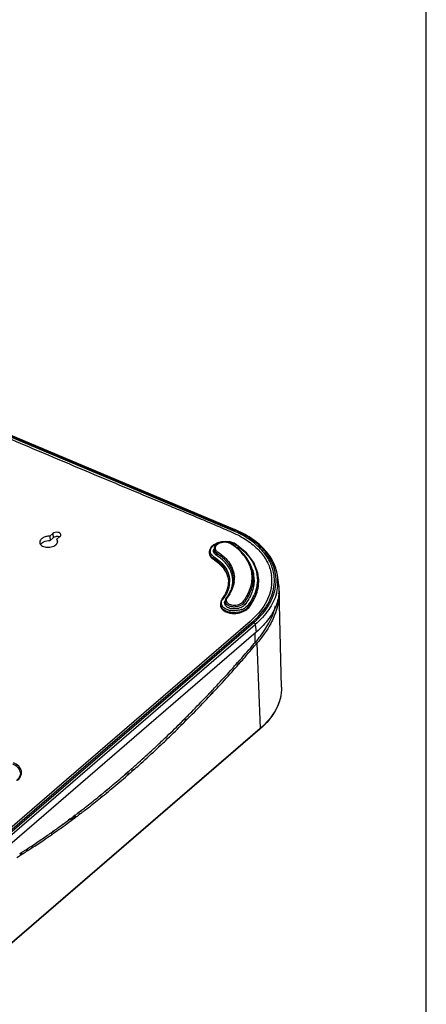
# Model space of a CAD drawing. Header units: inches. Extents: x 0 to 17, y 0 to 11.
# Tile 95 of 104: x 15.6 to 17, y 2 to 5.5. Entities that reach past the tile are written whole.
import ezdxf

# ---------------------------------------------------------------- set-up
doc = ezdxf.new("R2010")
doc.units = ezdxf.units.IN
doc.header["$LTSCALE"] = 0.935
doc.header["$MEASUREMENT"] = 0
doc.layers.get('0').update_dxf_attribs({"linetype": 'CONTINUOUS'})
for name, color, linetype in [('1', 7, 'CONTINUOUS'), ('2', 7, 'CONTINUOUS'), ('3', 7, 'CONTINUOUS')]:
    doc.layers.add(name, color=color, linetype=linetype)

msp = doc.modelspace()

# ---------------------------------------------------------------- linework, layer by layer
at = {"color": 7, "linetype": 'Continuous'}
msp.add_line((17, 0), (17, 11), dxfattribs=at)
at = {"layer": '1', "color": 7, "linetype": 'Continuous'}
for p, q in [((16.25382, 3.63712), (16.25466, 3.62471)), ((16.33404, 3.64101), (16.32673, 3.64681)), ((16.26274, 3.62401), (16.26338, 3.61525)), ((16.31853, 3.54543), (16.31605, 3.5525)), ((16.32075, 3.53498), (16.32071, 3.53517)), ((16.32105, 3.53502), (16.32101, 3.53521)), ((16.39101, 3.54861), (16.39241, 3.53625)), ((16.37877, 3.49367), (16.38203, 3.50296)), ((16.36872, 3.47334), (16.36894, 3.47376)), ((16.36889, 3.47331), (16.36913, 3.47372)), ((16.37021, 3.47563), (16.37451, 3.48389)), ((16.37566, 3.48636), (16.37877, 3.49367)), ((16.29273, 3.4546), (16.29357, 3.44218)), ((16.35902, 3.44932), (16.35997, 3.44057))]:
    msp.add_line(p, q, dxfattribs=at)
for centre, radius, start, end in [((16.26822, 3.62563), 0.01359, 183.90551, 192.3813), ((16.23179, 3.51888), 0.09071, 14.29486, 17.0213), ((16.23228, 3.53165), 0.08933, 10.32479, 13.88108), ((16.2329, 3.51916), 0.08956, 11.8647, 14.29327), ((16.23324, 3.53183), 0.08836, 6.98678, 10.32208), ((16.23359, 3.51931), 0.08886, 10.30776, 11.86309), ((16.23355, 3.53187), 0.08805, 3.87677, 6.98374), ((16.23406, 3.5194), 0.08838, 8.46399, 10.17964), ((16.2343, 3.51943), 0.08814, 8.01723, 8.46332), ((16.23486, 3.53509), 0.09039, 356.87691, 2.85958), ((16.27396, 3.53856), 0.11357, 3.37697, 9.38284), ((16.27662, 3.53575), 0.11511, 0.19336, 6.41492), ((16.23251, 3.53525), 0.09275, 352.45827, 355.67498), ((16.23376, 3.53514), 0.09149, 355.68026, 356.88238), ((16.22435, 3.55739), 0.16722, 326.92727, 328.54901), ((16.22714, 3.55567), 0.16395, 328.55355, 328.80588), ((16.2278, 3.55528), 0.16318, 328.80592, 329.02253), ((16.22841, 3.55491), 0.16246, 329.02251, 329.26725), ((16.22951, 3.55426), 0.16118, 329.26681, 329.85364), ((16.23136, 3.55318), 0.15904, 330.02646, 330.5174), ((16.23238, 3.55261), 0.15787, 330.51763, 330.81733), ((16.24243, 3.54742), 0.14656, 334.31373, 335.37868), ((16.30704, 3.4431), 0.0135, 183.87516, 188.44161)]:
    msp.add_arc(centre, radius, start, end, dxfattribs=at)
for points, knots in [([(16.31416, 3.65744), (16.31159, 3.65907), (16.30568, 3.66165), (16.29595, 3.66342), (16.28566, 3.66326), (16.27563, 3.66119), (16.26665, 3.65733), (16.25942, 3.6519), (16.25535, 3.64603), (16.25387, 3.64096), (16.25373, 3.63838), (16.25382, 3.63712)], [0, 0, 0, 0, 0.1228918, 0.256777, 0.3967947, 0.5360581, 0.6679244, 0.7882161, 0.8971382, 0.9489849, 1, 1, 1, 1]), ([(16.25382, 3.63712), (16.2539, 3.63588), (16.25444, 3.63334), (16.257, 3.62845), (16.26029, 3.62557), (16.26274, 3.62401)], [0, 0, 0, 0, 0.2287884, 0.4672181, 1, 1, 1, 1]), ([(16.31177, 3.6572), (16.30882, 3.65908), (16.30171, 3.66179), (16.29218, 3.66268), (16.28418, 3.66202), (16.27828, 3.66081), (16.27277, 3.65892), (16.26784, 3.65644), (16.26368, 3.65344), (16.26045, 3.65003), (16.25828, 3.64631), (16.25728, 3.6424), (16.25756, 3.63849), (16.25909, 3.63478), (16.26176, 3.63146), (16.2641, 3.62965), (16.26539, 3.62883)], [0, 0, 0, 0, 0.1309195, 0.2783941, 0.3546645, 0.4301401, 0.5030801, 0.5719684, 0.6356875, 0.6937236, 0.7464027, 0.7950967, 0.8421887, 0.8905455, 0.9426481, 1, 1, 1, 1]), ([(16.31177, 3.6572), (16.31216, 3.65744), (16.31295, 3.65779), (16.31385, 3.65764), (16.31416, 3.65744)], [0, 0, 0, 0, 0.5520863, 1, 1, 1, 1]), ([(16.32673, 3.64681), (16.32554, 3.64772), (16.32066, 3.65133), (16.31563, 3.65474), (16.31177, 3.6572)], [0, 0, 0, 0, 0.246416, 1, 1, 1, 1]), ([(16.33515, 3.64234), (16.33351, 3.64368), (16.32674, 3.64902), (16.31965, 3.65394), (16.31416, 3.65744)], [0, 0, 0, 0, 0.2451371, 1, 1, 1, 1]), ([(16.38602, 3.55708), (16.38474, 3.56482), (16.38047, 3.58035), (16.36939, 3.60237), (16.35381, 3.62299), (16.34102, 3.63521), (16.33404, 3.64101)], [0, 0, 0, 0, 0.2338344, 0.4755419, 0.7298299, 1, 1, 1, 1]), ([(16.39101, 3.54861), (16.39004, 3.5573), (16.38605, 3.57476), (16.37433, 3.59951), (16.35722, 3.62252), (16.34295, 3.63599), (16.33515, 3.64234)], [0, 0, 0, 0, 0.2345917, 0.4761344, 0.7299899, 1, 1, 1, 1]), ([(16.26539, 3.62883), (16.26457, 3.62832), (16.26327, 3.62684), (16.26268, 3.62493), (16.26274, 3.62401)], [0, 0, 0, 0, 0.5124468, 1, 1, 1, 1]), ([(16.26274, 3.62401), (16.26992, 3.61944), (16.28319, 3.60964), (16.29986, 3.59244), (16.31216, 3.57358), (16.31731, 3.55992), (16.319, 3.55308)], [0, 0, 0, 0, 0.2755341, 0.5318298, 0.7716896, 1, 1, 1, 1]), ([(16.26539, 3.62883), (16.27412, 3.62327), (16.29003, 3.61121), (16.309, 3.58942), (16.32132, 3.56531), (16.32471, 3.54806), (16.32514, 3.5396)], [0, 0, 0, 0, 0.2786181, 0.5341657, 0.7717372, 1, 1, 1, 1]), ([(16.29692, 3.46706), (16.30119, 3.4725), (16.30873, 3.48364), (16.31687, 3.50151), (16.32134, 3.51967), (16.3218, 3.53188), (16.32139, 3.53782)], [0, 0, 0, 0, 0.2710209, 0.5251318, 0.7662624, 1, 1, 1, 1]), ([(16.35902, 3.44932), (16.36914, 3.46222), (16.38171, 3.4833), (16.39035, 3.51366), (16.39176, 3.52874), (16.39173, 3.53614)], [0, 0, 0, 0, 0.5216357, 0.7644839, 1, 1, 1, 1]), ([(16.38203, 3.50296), (16.38278, 3.50538), (16.38545, 3.51498), (16.38696, 3.5249), (16.38736, 3.53232)], [0, 0, 0, 0, 0.2543377, 1, 1, 1, 1]), ([(16.38736, 3.53232), (16.38742, 3.5334), (16.3876, 3.53771), (16.38753, 3.54203), (16.38734, 3.54525)], [0, 0, 0, 0, 0.2506884, 1, 1, 1, 1]), ([(16.39241, 3.53625), (16.39271, 3.53357), (16.39354, 3.52276), (16.39283, 3.51183), (16.39148, 3.5038)], [0, 0, 0, 0, 0.2487718, 1, 1, 1, 1]), ([(16.32445, 3.52307), (16.32317, 3.51338), (16.31725, 3.49352), (16.30629, 3.47606), (16.29974, 3.46771)], [0, 0, 0, 0, 0.4795714, 1, 1, 1, 1]), ([(16.29692, 3.46706), (16.29551, 3.46526), (16.29323, 3.46132), (16.29258, 3.45677), (16.29273, 3.4546)], [0, 0, 0, 0, 0.5120219, 1, 1, 1, 1]), ([(16.29974, 3.46771), (16.29831, 3.46589), (16.29664, 3.46276), (16.29621, 3.45829), (16.29698, 3.45391), (16.3004, 3.44873), (16.30715, 3.44428), (16.31586, 3.44155), (16.32571, 3.44076), (16.33573, 3.44196), (16.34214, 3.44411), (16.34509, 3.44552)], [0, 0, 0, 0, 0.1032893, 0.1510226, 0.1983705, 0.2989626, 0.4166865, 0.5528025, 0.7016713, 0.8540937, 1, 1, 1, 1]), ([(16.29692, 3.46706), (16.2972, 3.46742), (16.29816, 3.46795), (16.29921, 3.46785), (16.29974, 3.46771)], [0, 0, 0, 0, 0.4546447, 1, 1, 1, 1]), ([(16.35525, 3.45326), (16.35607, 3.45432), (16.35929, 3.45851), (16.36233, 3.46284), (16.36448, 3.46614)], [0, 0, 0, 0, 0.2534269, 1, 1, 1, 1]), ([(16.29273, 3.4546), (16.29283, 3.45301), (16.29366, 3.44975), (16.29658, 3.4454), (16.30093, 3.44169), (16.30447, 3.43983), (16.30639, 3.43902)], [0, 0, 0, 0, 0.2190956, 0.4528226, 0.7118171, 1, 1, 1, 1]), ([(16.30639, 3.43902), (16.31028, 3.43738), (16.31895, 3.43535), (16.3323, 3.4356), (16.34503, 3.43886), (16.35254, 3.44313), (16.35557, 3.44574)], [0, 0, 0, 0, 0.2445695, 0.5086185, 0.7679463, 1, 1, 1, 1]), ([(16.34509, 3.44552), (16.34575, 3.44584), (16.34826, 3.44713), (16.35061, 3.44873), (16.35218, 3.45008)], [0, 0, 0, 0, 0.2621298, 1, 1, 1, 1]), ([(16.35218, 3.45008), (16.35247, 3.45033), (16.35357, 3.45132), (16.35457, 3.4524), (16.35525, 3.45326)], [0, 0, 0, 0, 0.258729, 1, 1, 1, 1]), ([(16.35902, 3.44932), (16.35897, 3.44975), (16.35836, 3.45156), (16.35664, 3.4529), (16.35525, 3.45326)], [0, 0, 0, 0, 0.230494, 1, 1, 1, 1]), ([(16.35557, 3.44574), (16.35589, 3.44602), (16.35713, 3.44713), (16.35826, 3.44835), (16.35902, 3.44932)], [0, 0, 0, 0, 0.258729, 1, 1, 1, 1])]:
    msp.add_open_spline(points, degree=3, knots=knots, dxfattribs=at)
at = {"layer": '2', "color": 7, "linetype": 'Continuous'}
for p, q in [((16.49106, 3.15236), (16.48318, 3.49109)), ((16.40422, 3.30706), (16.3973, 3.30887)), ((16.40172, 3.30427), (16.40411, 3.30693)), ((16.40175, 3.30415), (16.40411, 3.30693)), ((16.40411, 3.30693), (16.41552, 3.00696)), ((16.33428, 3.22916), (16.34163, 3.23735)), ((16.3348, 3.22693), (16.34015, 3.23298)), ((16.34015, 3.23298), (16.34213, 3.23523)), ((16.32322, 3.21685), (16.32509, 3.21893)), ((16.32375, 3.2145), (16.32562, 3.21659)), ((16.24396, 3.12857), (16.25093, 3.13633)), ((16.24416, 3.12747), (16.24918, 3.13283)), ((16.24918, 3.13283), (16.25118, 3.13497)), ((16.13792, 3.02102), (16.13994, 3.02301)), ((16.13825, 3.01845), (16.14027, 3.02046)), ((16.15091, 3.03382), (16.15796, 3.04078)), ((16.15123, 3.0314), (16.15623, 3.03643)), ((16.15623, 3.03643), (16.15827, 3.03848)), ((16.41464, 3.00455), (15.48114, 2.19928)), ((16.41552, 3.00696), (15.48203, 2.2017)), ((16.05861, 2.94278), (16.0654, 2.94948)), ((16.05872, 2.94155), (16.0635, 2.94605)), ((16.0635, 2.94605), (16.06554, 2.94798)), ((15.94923, 2.84538), (15.95614, 2.85135)), ((15.94934, 2.84262), (15.95162, 2.84459)), ((15.95162, 2.84459), (15.95626, 2.84864)), ((15.96372, 2.85788), (15.97066, 2.86387)), ((15.96385, 2.85528), (15.9687, 2.85956)), ((15.9687, 2.85956), (15.97079, 2.8614)), ((15.87427, 2.78072), (15.87635, 2.78252)), ((15.87428, 2.77925), (15.87637, 2.78096)), ((15.85498, 2.76408), (15.86176, 2.76993)), ((15.85498, 2.76354), (15.85725, 2.76537)), ((15.85725, 2.76537), (15.86176, 2.76903)), ((15.77793, 2.70327), (15.78004, 2.70487)), ((15.77799, 2.70598), (15.78193, 2.70889)), ((15.78004, 2.70487), (15.78187, 2.70625)), ((15.74991, 2.68231), (15.75474, 2.68588)), ((15.75002, 2.68528), (15.76823, 2.69875)), ((15.75474, 2.68588), (15.75754, 2.68796)), ((15.75754, 2.68796), (15.76004, 2.68983)), ((15.76004, 2.68983), (15.7639, 2.69271)), ((15.7639, 2.69271), (15.76814, 2.69589)), ((15.68194, 2.63359), (15.68405, 2.63506)), ((15.68202, 2.63497), (15.68414, 2.63654)), ((15.65469, 2.61491), (15.65732, 2.6167)), ((15.6547, 2.61508), (15.65732, 2.6167)), ((15.65732, 2.6167), (15.66184, 2.62004)), ((15.65732, 2.6167), (15.66183, 2.61976)), ((15.57204, 2.56126), (15.57442, 2.56274)), ((15.57234, 2.56434), (15.58023, 2.5692)), ((15.57442, 2.56274), (15.57994, 2.5662)), ((15.59242, 2.57407), (15.59452, 2.5754)), ((15.59267, 2.57687), (15.59917, 2.58087)), ((15.59452, 2.5754), (15.59893, 2.57822))]:
    msp.add_line(p, q, dxfattribs=at)
for centre, radius, start, end in [((16.30886, 3.4871), 0.17436, 1.31352, 5.41633), ((16.21237, 3.5071), 0.27368, 337.01215, 337.87677), ((16.21624, 3.50552), 0.2695, 337.8778, 338.39803), ((12.7487, 6.40252), 4.79004, 318.30882, 318.47423), ((12.96385, 6.20575), 4.49847, 316.63647, 316.81986), ((13.18125, 5.99471), 4.19547, 314.85288, 315.06435), ((13.39249, 5.77635), 3.89164, 313.01584, 313.24488), ((13.59052, 5.55783), 3.59672, 311.1285, 311.28909), ((13.77841, 5.33562), 3.30572, 309.06694, 309.34703), ((13.95699, 5.10814), 3.0165, 306.89979, 307.13249), ((13.93322, 5.13948), 3.05583, 307.22573, 307.42872), ((14.02187, 5.02077), 2.90767, 305.80965, 306.46319), ((14.12573, 4.87448), 2.72826, 304.45004, 304.77849), ((14.09429, 4.91965), 2.78329, 304.8326, 305.35035), ((14.06105, 4.96652), 2.84075, 305.35015, 305.8089), ((14.14228, 4.85037), 2.69901, 304.2636, 304.44978), ((14.26217, 4.66804), 2.48078, 302.0862, 302.42687), ((14.29069, 4.62236), 2.42693, 301.55298, 301.8684)]:
    msp.add_arc(centre, radius, start, end, dxfattribs=at)
for points, knots in [([(16.48317, 3.4911), (16.48333, 3.4842), (16.48234, 3.45528), (16.47491, 3.42676), (16.46681, 3.40631)], [0, 0, 0, 0, 0.2386107, 1, 1, 1, 1]), ([(16.46432, 3.40022), (16.46088, 3.39212), (16.44476, 3.35866), (16.4228, 3.32818), (16.40411, 3.30694)], [0, 0, 0, 0, 0.2371957, 1, 1, 1, 1]), ([(16.34213, 3.23523), (16.34712, 3.2409), (16.36716, 3.26373), (16.38698, 3.28676), (16.40175, 3.30415)], [0, 0, 0, 0, 0.2488156, 1, 1, 1, 1]), ([(16.25118, 3.13497), (16.25726, 3.14149), (16.28169, 3.16779), (16.3058, 3.19437), (16.32375, 3.2145)], [0, 0, 0, 0, 0.2484233, 1, 1, 1, 1]), ([(16.49106, 3.15236), (16.49137, 3.13931), (16.48827, 3.11238), (16.46741, 3.05876), (16.43762, 3.02437), (16.41464, 3.00455)], [0, 0, 0, 0, 0.2287659, 0.4682271, 1, 1, 1, 1]), ([(16.49106, 3.15236), (16.49136, 3.13962), (16.48831, 3.11327), (16.46772, 3.06049), (16.43827, 3.02659), (16.41552, 3.00696)], [0, 0, 0, 0, 0.2267852, 0.4653886, 1, 1, 1, 1]), ([(16.15827, 3.03848), (16.16464, 3.04489), (16.19023, 3.07082), (16.21548, 3.09708), (16.23429, 3.11699)], [0, 0, 0, 0, 0.2482079, 1, 1, 1, 1]), ([(16.06554, 2.94798), (16.07163, 2.95374), (16.09609, 2.977), (16.12025, 3.00057), (16.13825, 3.01845)], [0, 0, 0, 0, 0.2481731, 1, 1, 1, 1]), ([(16.41464, 3.00455), (16.41397, 3.00397), (16.41249, 3.00384), (16.41131, 3.00424), (16.41097, 3.00438)], [0, 0, 0, 0, 0.702931, 1, 1, 1, 1]), ([(15.97079, 2.8614), (15.9772, 2.86705), (16.00296, 2.88996), (16.02841, 2.91323), (16.04737, 2.93092)], [0, 0, 0, 0, 0.2479527, 1, 1, 1, 1]), ([(15.87637, 2.78096), (15.88247, 2.78597), (15.90701, 2.80627), (15.93126, 2.82691), (15.94934, 2.84262)], [0, 0, 0, 0, 0.2479193, 1, 1, 1, 1]), ([(15.79047, 2.71282), (15.79586, 2.71694), (15.81753, 2.73364), (15.83898, 2.75062), (15.85498, 2.76354)], [0, 0, 0, 0, 0.2480543, 1, 1, 1, 1]), ([(15.59893, 2.57822), (15.60358, 2.58119), (15.62229, 2.59325), (15.64083, 2.60554), (15.65469, 2.61491)], [0, 0, 0, 0, 0.2481243, 1, 1, 1, 1])]:
    msp.add_open_spline(points, degree=3, knots=knots, dxfattribs=at)
msp.add_open_spline([(16.41552, 3.00696), (16.41556, 3.00611), (16.41529, 3.00511), (16.41464, 3.00455)], degree=3, dxfattribs=at)
at = {"layer": '3', "color": 7, "linetype": 'Continuous'}
for p, q in [((14.26877, 4.57212), (16.32364, 3.70621)), ((14.27164, 4.573), (16.32653, 3.70707)), ((16.32144, 3.70249), (14.71208, 4.38068)), ((15.68707, 3.69278), (15.67637, 3.68355)), ((15.67637, 3.68355), (15.67745, 3.66856)), ((15.67745, 3.66856), (15.68792, 3.67759)), ((15.68707, 3.69278), (15.68792, 3.67759)), ((15.70127, 3.67305), (15.71198, 3.68228)), ((15.70354, 3.66736), (15.70127, 3.67305)), ((15.70127, 3.67305), (15.70272, 3.66275)), ((16.32902, 3.69916), (16.32144, 3.70249)), ((15.64376, 3.65421), (15.6461, 3.65729)), ((15.6461, 3.65729), (15.64818, 3.6593)), ((16.33312, 3.653), (16.32393, 3.65861)), ((16.33312, 3.653), (16.3323, 3.65323)), ((16.3332, 3.65295), (16.33312, 3.653)), ((16.36764, 3.6245), (16.3332, 3.65295)), ((16.23694, 3.628), (16.23694, 3.62468)), ((16.23695, 3.62812), (16.23695, 3.628)), ((16.25048, 3.60343), (16.2504, 3.60686)), ((16.25347, 3.629), (16.25307, 3.62603)), ((16.31947, 3.53491), (16.32035, 3.52885)), ((16.31984, 3.53628), (16.31967, 3.53742)), ((16.31967, 3.53737), (16.31968, 3.53724)), ((16.3206, 3.53364), (16.31984, 3.53628)), ((16.32145, 3.53171), (16.3206, 3.53364)), ((16.38955, 3.56386), (16.38956, 3.5576)), ((16.39178, 3.54377), (16.39151, 3.54569)), ((16.39226, 3.53746), (16.39384, 3.53754)), ((16.3928, 3.54428), (16.39288, 3.54383)), ((16.3928, 3.54428), (16.39287, 3.54383)), ((16.40832, 3.54911), (16.40831, 3.54915)), ((16.40891, 3.54588), (16.40832, 3.54915)), ((16.48085, 3.52047), (16.47675, 3.54643)), ((16.32035, 3.52885), (16.32034, 3.52855)), ((16.32035, 3.52885), (16.32127, 3.5291)), ((16.32035, 3.52885), (16.32038, 3.52855)), ((16.47208, 3.48274), (16.47193, 3.48231)), ((16.47302, 3.48269), (16.4729, 3.48225)), ((16.27584, 3.4454), (16.27584, 3.44208)), ((16.27614, 3.44864), (16.27592, 3.44521)), ((16.27592, 3.4454), (16.27592, 3.44521)), ((16.2924, 3.44655), (16.29198, 3.44356)), ((16.37638, 3.4457), (16.37208, 3.44012)), ((15.45972, 2.57458), (16.39369, 3.38026)), ((15.46511, 2.56781), (16.39861, 3.37307)), ((16.38022, 3.38378), (15.70101, 2.79787)), ((16.17685, 3.19923), (16.38473, 3.37856)), ((16.38155, 3.38493), (16.38022, 3.38378)), ((16.38473, 3.37856), (16.38865, 3.38194)), ((16.38473, 3.37856), (16.38606, 3.3797)), ((16.38606, 3.3797), (16.38865, 3.38194)), ((16.39321, 3.37985), (16.39364, 3.38028)), ((16.39861, 3.37307), (16.40235, 3.34632)), ((16.40235, 3.34632), (15.46885, 2.54105)), ((16.3971, 3.34179), (16.39716, 3.30836)), ((16.39524, 3.30615), (16.39716, 3.30836)), ((16.3953, 3.30611), (16.39722, 3.30834)), ((16.39716, 3.30833), (16.39753, 3.30878)), ((16.31952, 3.22018), (16.32138, 3.22225)), ((16.31961, 3.22004), (16.32146, 3.22211)), ((16.33055, 3.23251), (16.33788, 3.24071)), ((16.33064, 3.23234), (16.33598, 3.23833)), ((16.33598, 3.23833), (16.33796, 3.24056)), ((16.33796, 3.24056), (16.34448, 3.24789)), ((15.80451, 2.87804), (16.17685, 3.19923)), ((16.22701, 3.12027), (16.22895, 3.12232)), ((16.2271, 3.12004), (16.22904, 3.12208)), ((16.23909, 3.13295), (16.25124, 3.1457)), ((16.23917, 3.13277), (16.24431, 3.13822)), ((16.24431, 3.13822), (16.24633, 3.14037)), ((16.24633, 3.14037), (16.2513, 3.14566)), ((16.14678, 3.03801), (16.15795, 3.04929)), ((16.15384, 3.04479), (16.15804, 3.04901)), ((16.13396, 3.02507), (16.13595, 3.02707)), ((16.13403, 3.02503), (16.13601, 3.027)), ((16.14686, 3.0378), (16.15181, 3.04276)), ((16.15181, 3.04276), (16.15384, 3.04479)), ((16.05374, 2.94775), (16.06181, 2.95518)), ((16.05381, 2.94758), (16.05872, 2.9522)), ((16.05872, 2.9522), (16.06078, 2.95415)), ((16.06078, 2.95415), (16.06494, 2.95808)), ((16.06181, 2.95518), (16.06487, 2.95814)), ((16.0399, 2.935), (16.04205, 2.93698)), ((16.03998, 2.93464), (16.04213, 2.93664)), ((15.45502, 2.57656), (15.80451, 2.87804)), ((15.93985, 2.84514), (15.9522, 2.85589)), ((15.93992, 2.84458), (15.94539, 2.84934)), ((15.94539, 2.84934), (15.94764, 2.85131)), ((15.94764, 2.85131), (15.95227, 2.85535)), ((15.95975, 2.86247), (15.97134, 2.87256)), ((15.95982, 2.86199), (15.96466, 2.86626)), ((15.96466, 2.86626), (15.96643, 2.86782)), ((15.96643, 2.86782), (15.97141, 2.87224)), ((15.70101, 2.79787), (15.44792, 2.57955)), ((15.85014, 2.76988), (15.85711, 2.77557)), ((15.85019, 2.76918), (15.85254, 2.7711)), ((15.85254, 2.7711), (15.85716, 2.77486)), ((15.86991, 2.78599), (15.87787, 2.79248)), ((15.86996, 2.78536), (15.87206, 2.78709)), ((15.87206, 2.78709), (15.87792, 2.79195)), ((15.76076, 2.69997), (15.76494, 2.70312)), ((15.76077, 2.69909), (15.76495, 2.70226)), ((15.77463, 2.71041), (15.78711, 2.71981)), ((15.77465, 2.70964), (15.77676, 2.71125)), ((15.77676, 2.71125), (15.77863, 2.71269)), ((15.77863, 2.71269), (15.78438, 2.71711)), ((15.78438, 2.71711), (15.78715, 2.71925)), ((15.72022, 2.66946), (15.72295, 2.67151)), ((15.72025, 2.669), (15.72298, 2.67099)), ((15.7422, 2.686), (15.74811, 2.69045)), ((15.74221, 2.68518), (15.7469, 2.68867)), ((15.7469, 2.68867), (15.74812, 2.68958)), ((15.68551, 2.64465), (15.69078, 2.64824)), ((15.68553, 2.64403), (15.69081, 2.64778)), ((15.702, 2.65591), (15.70443, 2.65757)), ((15.70206, 2.65582), (15.7045, 2.65758)), ((15.57038, 2.56682), (15.57279, 2.56835)), ((15.57041, 2.56757), (15.57796, 2.57213)), ((15.57279, 2.56835), (15.57797, 2.57164)), ((15.58744, 2.57786), (15.5899, 2.57934)), ((15.5875, 2.57775), (15.58997, 2.57934)), ((15.5899, 2.57934), (15.59735, 2.58443)), ((15.58997, 2.57934), (15.59205, 2.58069)), ((15.59205, 2.58069), (15.59739, 2.58415))]:
    msp.add_line(p, q, dxfattribs=at)
for points in [[(16.32393, 3.65861), (16.31026, 3.66332), (16.29534, 3.665), (16.27989, 3.6638), (16.26533, 3.65981), (16.25269, 3.65325), (16.24324, 3.64461), (16.23796, 3.6348), (16.23695, 3.62812)], [(16.40832, 3.54911), (16.4073, 3.55422), (16.39311, 3.59084), (16.36764, 3.6245)], [(16.39179, 3.54366), (16.39183, 3.54228), (16.39178, 3.54178)], [(16.282, 3.4619), (16.27929, 3.45785), (16.27614, 3.44864)], [(15.57304, 2.8518), (15.57208, 2.84224), (15.56618, 2.83117), (15.55931, 2.8239)]]:
    msp.add_lwpolyline(points, dxfattribs=at)
for centre, radius, start, end in [((16.16899, 3.34051), 0.39705, 66.75553, 67.0767), ((16.26987, 3.63074), 0.01806, 154.43819, 158.12906), ((16.12991, 3.36587), 0.35027, 54.71982, 55.00524), ((16.14824, 3.3916), 0.31868, 53.25114, 54.73801), ((16.26924, 3.62518), 0.01622, 158.89176, 166.39931), ((16.26932, 3.63301), 0.01767, 209.06497, 216.41118), ((16.16612, 3.46677), 0.1777, 55.9012, 57.53036), ((16.1712, 3.47422), 0.16868, 53.02221, 55.9122), ((16.27258, 3.52803), 0.12234, 17.03194, 21.62947), ((16.23049, 3.5251), 0.08931, 10.26346, 17.77201), ((16.33508, 3.53922), 0.01975, 153.52808, 156.48873), ((16.31611, 3.54111), 0.0052, 61.18409, 76.86614), ((16.23222, 3.52545), 0.08754, 7.78543, 10.2367), ((16.23253, 3.5255), 0.08724, 6.23042, 7.78449), ((16.23251, 3.52551), 0.08725, 0.03861, 6.21824), ((16.32815, 3.5382), 0.00852, 172.21901, 181.99225), ((16.32906, 3.53824), 0.00943, 182.01375, 185.03104), ((16.32861, 3.53814), 0.00898, 170.90522, 172.19264), ((16.27933, 3.52398), 0.11525, 13.54426, 16.96225), ((16.26958, 3.52151), 0.1253, 10.47111, 13.59845), ((16.38014, 3.54326), 0.01162, 12.04101, 15.00025), ((16.28215, 3.52996), 0.11253, 7.04921, 10.51614), ((16.3741, 3.54708), 0.02192, 328.64789, 329.59062), ((16.28298, 3.52385), 0.1117, 7.04364, 10.30566), ((16.37527, 3.54641), 0.02058, 329.54961, 334.47749), ((16.27922, 3.52972), 0.11547, 3.31424, 6.98687), ((16.27972, 3.52355), 0.11497, 6.39822, 6.98908), ((16.27836, 3.52968), 0.11633, 0.08805, 3.31278), ((16.28649, 3.5305), 0.11954, 7.12001, 8.7128), ((16.28786, 3.52761), 0.12236, 8.58889, 10.11863), ((16.31642, 3.52688), 0.14056, 356.55583, 7.64995), ((16.32292, 3.52744), 0.14301, 2.62195, 9.48397), ((16.32267, 3.52743), 0.14326, 2.07881, 2.61928), ((16.3225, 3.52743), 0.14343, 1.39363, 2.07876), ((16.3269, 3.52778), 0.14495, 2.31145, 3.96553), ((16.32645, 3.52776), 0.14541, 1.10768, 2.31152), ((16.33055, 3.5234), 0.148, 358.9879, 8.88925), ((16.22316, 3.51846), 0.08158, 1.35048, 2.38071), ((16.22355, 3.5249), 0.08485, 353.58487, 358.06097), ((16.33717, 3.54429), 0.02283, 222.55045, 225.10166), ((16.23385, 3.51941), 0.08701, 4.02138, 6.03242), ((16.33815, 3.54527), 0.02422, 225.0983, 227.2653), ((16.3141, 3.52701), 0.14289, 354.115, 356.55643), ((16.31568, 3.52891), 0.15626, 348.09508, 349.08043), ((16.31866, 3.52836), 0.15323, 349.07118, 353.27113), ((16.32373, 3.52778), 0.14812, 353.26358, 1.07997), ((16.32505, 3.52368), 0.15351, 348.82084, 358.92201), ((16.3337, 3.49731), 0.14896, 357.68644, 8.94149), ((16.25058, 3.54099), 0.15738, 333.48874, 334.64107), ((16.25439, 3.5392), 0.15318, 334.63872, 336.08426), ((16.31114, 3.52992), 0.16092, 343.74716, 348.0766), ((16.31599, 3.52543), 0.16274, 344.7744, 347.87312), ((16.31942, 3.52467), 0.15923, 347.8819, 348.86236), ((16.33058, 3.49746), 0.15208, 353.83637, 357.67751), ((16.2967, 3.44542), 0.02078, 180.56745, 193.23128), ((16.29843, 3.44848), 0.01888, 190.35167, 192.86303), ((16.30721, 3.44495), 0.02849, 141.82357, 145.80562), ((16.30871, 3.44824), 0.01798, 155.73451, 158.59513), ((16.30805, 3.44267), 0.01612, 160.35106, 166.07261), ((16.32249, 3.47264), 0.04449, 251.66039, 253.88231), ((16.32339, 3.47584), 0.04781, 253.90619, 258.36888), ((16.32397, 3.47851), 0.05055, 258.34004, 259.54499), ((16.3256, 3.48537), 0.05741, 282.27923, 285.36657), ((16.32923, 3.47539), 0.04678, 294.5486, 295.02422), ((16.32969, 3.47441), 0.0457, 295.01904, 296.95995), ((16.3295, 3.48318), 0.06137, 291.30448, 296.52581), ((16.33254, 3.47698), 0.05446, 296.57171, 299.19717), ((16.33439, 3.47366), 0.05067, 299.20817, 300.88052), ((16.33574, 3.4714), 0.04804, 300.88294, 302.27298), ((16.33702, 3.46937), 0.04563, 302.27185, 303.7913), ((16.33761, 3.46847), 0.04456, 303.80045, 306.66737), ((16.32162, 3.48116), 0.06013, 254.92821, 255.70062), ((16.32237, 3.48423), 0.06329, 255.72483, 259.4899), ((16.32269, 3.48709), 0.07151, 260.24913, 262.94635), ((16.32289, 3.48687), 0.06598, 259.46587, 259.95251), ((16.32409, 3.49439), 0.08236, 262.54635, 270.53638), ((16.32416, 3.49749), 0.08546, 270.47381, 278.23159), ((16.32419, 3.49713), 0.08509, 278.24282, 278.97346), ((16.32421, 3.49701), 0.08497, 278.97347, 279.50609), ((16.32479, 3.49406), 0.08197, 279.44544, 287.72397), ((16.32653, 3.49141), 0.07546, 287.22609, 289.35957), ((16.3272, 3.48894), 0.06758, 289.68312, 290.42557), ((16.32762, 3.48781), 0.06636, 290.42489, 291.36464), ((16.18625, 3.61917), 0.3164, 310.96663, 313.06792), ((16.19296, 3.61192), 0.30652, 313.07805, 313.25453), ((16.19649, 3.60819), 0.30139, 313.25211, 314.28561), ((12.47696, 6.67557), 5.16785, 318.45026, 319.30706), ((16.08337, 3.58772), 0.42012, 318.39913, 319.25358), ((12.57943, 6.5848), 5.03096, 318.05624, 318.21278), ((12.80119, 6.38042), 4.72937, 316.45234, 316.63069), ((13.02945, 6.15775), 4.41048, 314.77789, 314.97667), ((13.26004, 5.91899), 4.07853, 313.01033, 313.23508), ((15.54646, 2.84933), 0.0267, 5.28964, 11.82944), ((13.48306, 5.6732), 3.74663, 311.22723, 311.38097), ((13.6815, 5.43979), 3.44025, 309.22838, 309.50406), ((13.71426, 5.3996), 3.38841, 308.95378, 309.07695), ((13.86745, 5.20463), 3.14044, 307.17231, 307.39462), ((13.97632, 5.05815), 2.95793, 305.75027, 306.12719), ((13.9385, 5.10987), 3.022, 306.19225, 306.64522), ((13.90306, 5.1575), 3.08137, 306.78247, 306.92845), ((13.89096, 5.1736), 3.10151, 306.92845, 307.07583), ((14.05719, 4.94445), 2.8184, 304.4306, 305.29243), ((14.00573, 5.01728), 2.90757, 305.41867, 305.69122), ((14.20419, 4.72461), 2.55392, 302.54131, 302.79529)]:
    msp.add_arc(centre, radius, start, end, dxfattribs=at)
for points, knots in [([(14.70533, 4.37652), (14.78241, 4.34403), (14.9366, 4.27914), (15.16785, 4.18181), (15.39892, 4.08428), (15.59131, 4.00271), (15.7453, 3.93761), (15.86096, 3.88892), (15.97683, 3.8404), (16.07359, 3.80029), (16.15098, 3.76813), (16.20884, 3.74385), (16.2569, 3.72347), (16.29511, 3.70685), (16.32355, 3.69482), (16.3505, 3.68135), (16.38231, 3.66128), (16.41572, 3.63243), (16.44417, 3.59137), (16.45369, 3.56069), (16.45573, 3.54559)], [0, 0, 0, 0, 0.1278058, 0.2556097, 0.3833535, 0.5110322, 0.5748935, 0.6388005, 0.7027766, 0.7668337, 0.7988533, 0.8308234, 0.8627114, 0.8786147, 0.8944797, 0.909889, 0.9245935, 0.9518835, 0.9767228, 1, 1, 1, 1]), ([(16.32651, 3.70708), (16.32585, 3.70736), (16.32468, 3.70698), (16.32387, 3.70639), (16.32364, 3.7062)], [0, 0, 0, 0, 0.7093483, 1, 1, 1, 1]), ([(16.47151, 3.53781), (16.47033, 3.5548), (16.46144, 3.58974), (16.43039, 3.6365), (16.38399, 3.67642), (16.34622, 3.69651), (16.32569, 3.70533)], [0, 0, 0, 0, 0.219415, 0.4532926, 0.7121542, 1, 1, 1, 1]), ([(16.47677, 3.54627), (16.47416, 3.56296), (16.46275, 3.59674), (16.43, 3.64138), (16.38354, 3.67938), (16.34651, 3.69865), (16.32651, 3.70708)], [0, 0, 0, 0, 0.2210609, 0.4572781, 0.7158449, 1, 1, 1, 1]), ([(15.67637, 3.68355), (15.67186, 3.68367), (15.66306, 3.68273), (15.65148, 3.6782), (15.64303, 3.6712), (15.6407, 3.66461), (15.64083, 3.6617)], [0, 0, 0, 0, 0.296521, 0.5742165, 0.8084432, 1, 1, 1, 1]), ([(15.71518, 3.6892), (15.71491, 3.69126), (15.71148, 3.69549), (15.70363, 3.69765), (15.69486, 3.69714), (15.68921, 3.69462), (15.68707, 3.69278)], [0, 0, 0, 0, 0.1929587, 0.4480347, 0.7371013, 1, 1, 1, 1]), ([(15.69889, 3.68209), (15.69783, 3.68195), (15.69393, 3.68119), (15.69012, 3.67949), (15.68792, 3.67759)], [0, 0, 0, 0, 0.2693548, 1, 1, 1, 1]), ([(15.71198, 3.68228), (15.71254, 3.68277), (15.71437, 3.68459), (15.71543, 3.68736), (15.71518, 3.6892)], [0, 0, 0, 0, 0.2849566, 1, 1, 1, 1]), ([(16.46398, 3.551), (16.46146, 3.56609), (16.45106, 3.59663), (16.4218, 3.63739), (16.38025, 3.67266), (16.34704, 3.69106), (16.32902, 3.69916)], [0, 0, 0, 0, 0.2205628, 0.4563125, 0.7151171, 1, 1, 1, 1]), ([(15.64083, 3.6617), (15.64092, 3.6597), (15.64227, 3.65545), (15.64715, 3.65037), (15.65416, 3.64668), (15.66582, 3.64382), (15.68119, 3.64466), (15.69276, 3.64972), (15.69714, 3.6535)], [0, 0, 0, 0, 0.0914973, 0.1939603, 0.3131043, 0.4476715, 0.7365477, 1, 1, 1, 1]), ([(15.64818, 3.6593), (15.64997, 3.66084), (15.65868, 3.66657), (15.66945, 3.66871), (15.67745, 3.66856)], [0, 0, 0, 0, 0.2274383, 1, 1, 1, 1]), ([(15.69714, 3.6535), (15.69769, 3.65397), (15.69965, 3.65581), (15.70131, 3.65801), (15.70219, 3.65978)], [0, 0, 0, 0, 0.2662559, 1, 1, 1, 1]), ([(15.70219, 3.65978), (15.70249, 3.66039), (15.7035, 3.66278), (15.7038, 3.66547), (15.70354, 3.66736)], [0, 0, 0, 0, 0.2622053, 1, 1, 1, 1]), ([(16.25306, 3.61152), (16.24955, 3.61378), (16.24348, 3.61913), (16.23941, 3.63064), (16.24299, 3.64249), (16.25233, 3.65223), (16.26576, 3.65969), (16.28714, 3.66514), (16.30478, 3.66439), (16.31537, 3.66081)], [0, 0, 0, 0, 0.1104461, 0.2065332, 0.3046549, 0.4199754, 0.5552049, 0.7049184, 1, 1, 1, 1]), ([(16.31537, 3.66081), (16.31683, 3.66032), (16.32225, 3.65825), (16.32737, 3.65536), (16.33079, 3.65282)], [0, 0, 0, 0, 0.2654962, 1, 1, 1, 1]), ([(16.33891, 3.64695), (16.34776, 3.64033), (16.36422, 3.62652), (16.38989, 3.59533), (16.40178, 3.56732), (16.40465, 3.54861)], [0, 0, 0, 0, 0.2743966, 0.5300779, 1, 1, 1, 1]), ([(16.23694, 3.62469), (16.23695, 3.62066), (16.23976, 3.61185), (16.24655, 3.60593), (16.25048, 3.60343)], [0, 0, 0, 0, 0.4641825, 1, 1, 1, 1]), ([(16.23696, 3.628), (16.23696, 3.62399), (16.2398, 3.61526), (16.24651, 3.60934), (16.2504, 3.60686)], [0, 0, 0, 0, 0.4647001, 1, 1, 1, 1]), ([(16.2504, 3.60686), (16.25039, 3.60728), (16.25067, 3.60909), (16.25186, 3.61078), (16.25306, 3.61152)], [0, 0, 0, 0, 0.2272636, 1, 1, 1, 1]), ([(16.2504, 3.60686), (16.2661, 3.59687), (16.28707, 3.57817), (16.30224, 3.54628), (16.30473, 3.52987), (16.30474, 3.52186)], [0, 0, 0, 0, 0.5328764, 0.7706127, 1, 1, 1, 1]), ([(16.25048, 3.60343), (16.26567, 3.59376), (16.286, 3.57582), (16.30138, 3.54534), (16.30435, 3.52958), (16.30467, 3.52185)], [0, 0, 0, 0, 0.5328692, 0.7710117, 1, 1, 1, 1]), ([(16.25306, 3.61152), (16.26947, 3.60107), (16.29138, 3.58137), (16.30657, 3.54768), (16.30863, 3.53042), (16.30835, 3.52203)], [0, 0, 0, 0, 0.5327793, 0.7701705, 1, 1, 1, 1]), ([(16.26152, 3.61669), (16.26087, 3.6171), (16.25849, 3.61875), (16.25636, 3.6208), (16.2551, 3.62252)], [0, 0, 0, 0, 0.264845, 1, 1, 1, 1]), ([(16.31554, 3.55236), (16.31207, 3.56318), (16.30034, 3.58469), (16.28272, 3.6014), (16.27267, 3.60897)], [0, 0, 0, 0, 0.4744774, 1, 1, 1, 1]), ([(16.3705, 3.43086), (16.37503, 3.43479), (16.38184, 3.44432), (16.39103, 3.45845), (16.39831, 3.47284), (16.40572, 3.49192), (16.41089, 3.51642), (16.4103, 3.53627), (16.40885, 3.54588)], [0, 0, 0, 0, 0.1437791, 0.2767588, 0.4051467, 0.5292109, 0.7668427, 1, 1, 1, 1]), ([(16.37258, 3.42889), (16.37679, 3.43299), (16.38346, 3.44247), (16.39511, 3.46125), (16.40592, 3.48557), (16.41183, 3.51595), (16.41067, 3.53616), (16.40891, 3.54588)], [0, 0, 0, 0, 0.1394748, 0.2722361, 0.5255001, 0.7655243, 1, 1, 1, 1]), ([(16.4051, 3.54532), (16.40651, 3.53402), (16.40607, 3.51045), (16.39922, 3.48793), (16.39441, 3.4771)], [0, 0, 0, 0, 0.4898773, 1, 1, 1, 1]), ([(16.282, 3.46191), (16.28902, 3.47086), (16.30039, 3.48975), (16.30475, 3.51156), (16.30474, 3.52186)], [0, 0, 0, 0, 0.5249471, 1, 1, 1, 1]), ([(16.30787, 3.51542), (16.30736, 3.51086), (16.30366, 3.49178), (16.29394, 3.47419), (16.28482, 3.46256)], [0, 0, 0, 0, 0.2368001, 1, 1, 1, 1]), ([(16.31424, 3.49424), (16.31515, 3.49681), (16.3183, 3.50697), (16.31976, 3.51766), (16.31976, 3.52557)], [0, 0, 0, 0, 0.2561191, 1, 1, 1, 1]), ([(16.39469, 3.52986), (16.39471, 3.51479), (16.38841, 3.48303), (16.37189, 3.45552), (16.36171, 3.44254)], [0, 0, 0, 0, 0.4773721, 1, 1, 1, 1]), ([(16.45623, 3.51236), (16.45384, 3.48913), (16.43601, 3.44034), (16.40181, 3.40242), (16.38155, 3.38493)], [0, 0, 0, 0, 0.4659638, 1, 1, 1, 1]), ([(16.46018, 3.48657), (16.46121, 3.49023), (16.46475, 3.50474), (16.46616, 3.51978), (16.46589, 3.53091)], [0, 0, 0, 0, 0.2545283, 1, 1, 1, 1]), ([(16.39142, 3.47074), (16.39035, 3.4686), (16.38579, 3.45999), (16.38059, 3.45173), (16.37638, 3.4457)], [0, 0, 0, 0, 0.24499, 1, 1, 1, 1]), ([(16.38865, 3.38194), (16.40574, 3.3967), (16.4353, 3.4282), (16.45473, 3.46722), (16.46018, 3.48657)], [0, 0, 0, 0, 0.5290303, 1, 1, 1, 1]), ([(16.4729, 3.48225), (16.46734, 3.46206), (16.44724, 3.42129), (16.41644, 3.38846), (16.39861, 3.37307)], [0, 0, 0, 0, 0.4707321, 1, 1, 1, 1]), ([(16.43677, 3.4269), (16.44006, 3.4315), (16.45201, 3.44955), (16.46115, 3.46953), (16.46562, 3.48489)], [0, 0, 0, 0, 0.2613323, 1, 1, 1, 1]), ([(16.48178, 3.48113), (16.48114, 3.47521), (16.47708, 3.45084), (16.46737, 3.42757), (16.45791, 3.41142)], [0, 0, 0, 0, 0.2413598, 1, 1, 1, 1]), ([(16.27584, 3.44207), (16.27585, 3.43858), (16.27795, 3.43107), (16.2864, 3.42213), (16.29865, 3.41566), (16.30826, 3.41341), (16.31341, 3.41273)], [0, 0, 0, 0, 0.2034469, 0.4316952, 0.6973989, 1, 1, 1, 1]), ([(16.27647, 3.44066), (16.27716, 3.43772), (16.28008, 3.43176), (16.2879, 3.42476), (16.29834, 3.41947), (16.30633, 3.41735), (16.31058, 3.41661)], [0, 0, 0, 0, 0.2063352, 0.4392553, 0.7052818, 1, 1, 1, 1]), ([(16.28463, 3.43532), (16.28405, 3.43599), (16.28201, 3.43868), (16.28057, 3.44185), (16.28002, 3.44428)], [0, 0, 0, 0, 0.2623048, 1, 1, 1, 1]), ([(16.30598, 3.4231), (16.30377, 3.4237), (16.29596, 3.4263), (16.28849, 3.43077), (16.28463, 3.43532)], [0, 0, 0, 0, 0.2773926, 1, 1, 1, 1]), ([(16.30849, 3.43041), (16.30721, 3.43084), (16.30259, 3.43261), (16.29825, 3.43535), (16.29575, 3.43794)], [0, 0, 0, 0, 0.2725798, 1, 1, 1, 1]), ([(16.33781, 3.42927), (16.33213, 3.42804), (16.32429, 3.42748), (16.31665, 3.42846), (16.3148, 3.42881)], [0, 0, 0, 0, 0.7553173, 1, 1, 1, 1]), ([(16.34975, 3.41599), (16.352, 3.41671), (16.36022, 3.41978), (16.368, 3.42441), (16.37258, 3.42889)], [0, 0, 0, 0, 0.2700315, 1, 1, 1, 1]), ([(16.35803, 3.43872), (16.35748, 3.43824), (16.3551, 3.43633), (16.35247, 3.43474), (16.3504, 3.43368)], [0, 0, 0, 0, 0.2382561, 1, 1, 1, 1]), ([(16.35155, 3.42021), (16.35337, 3.42085), (16.36013, 3.42353), (16.36647, 3.42736), (16.3705, 3.43086)], [0, 0, 0, 0, 0.2658445, 1, 1, 1, 1]), ([(16.37208, 3.44012), (16.37151, 3.43946), (16.36911, 3.43679), (16.36641, 3.43436), (16.36422, 3.43273)], [0, 0, 0, 0, 0.2407322, 1, 1, 1, 1]), ([(16.40165, 3.3135), (16.41005, 3.32325), (16.4395, 3.3608), (16.46173, 3.40478), (16.46998, 3.43869)], [0, 0, 0, 0, 0.2693998, 1, 1, 1, 1]), ([(16.34996, 3.42531), (16.34075, 3.42202), (16.32748, 3.42002), (16.31454, 3.42134), (16.31138, 3.42191)], [0, 0, 0, 0, 0.752513, 1, 1, 1, 1]), ([(16.45791, 3.41142), (16.45449, 3.40558), (16.43885, 3.38159), (16.41889, 3.36058), (16.40235, 3.34632)], [0, 0, 0, 0, 0.23675, 1, 1, 1, 1]), ([(16.40693, 3.39243), (16.40973, 3.39517), (16.4204, 3.406), (16.4302, 3.41772), (16.43677, 3.4269)], [0, 0, 0, 0, 0.2576223, 1, 1, 1, 1]), ([(16.39321, 3.37984), (16.39529, 3.37893), (16.39756, 3.37656), (16.39851, 3.37374), (16.39861, 3.37307)], [0, 0, 0, 0, 0.770081, 1, 1, 1, 1]), ([(16.2513, 3.14566), (16.25703, 3.15176), (16.27999, 3.17638), (16.30269, 3.20123), (16.31961, 3.22004)], [0, 0, 0, 0, 0.2485026, 1, 1, 1, 1]), ([(16.15804, 3.04901), (16.16382, 3.05482), (16.18703, 3.07831), (16.20999, 3.10206), (16.2271, 3.12004)], [0, 0, 0, 0, 0.2483638, 1, 1, 1, 1]), ([(16.06494, 2.95808), (16.07072, 2.96355), (16.09394, 2.98567), (16.1169, 3.00806), (16.13403, 3.02503)], [0, 0, 0, 0, 0.2482348, 1, 1, 1, 1]), ([(15.97141, 2.87224), (15.97714, 2.87733), (16.00018, 2.89793), (16.02298, 2.9188), (16.03998, 2.93464)], [0, 0, 0, 0, 0.2481133, 1, 1, 1, 1]), ([(15.57259, 2.8548), (15.57137, 2.86058), (15.56418, 2.87248), (15.55256, 2.87913), (15.54603, 2.88201)], [0, 0, 0, 0, 0.4527445, 1, 1, 1, 1]), ([(15.57621, 2.85838), (15.57494, 2.8645), (15.56734, 2.87708), (15.55507, 2.88411), (15.54817, 2.88715)], [0, 0, 0, 0, 0.4533302, 1, 1, 1, 1]), ([(15.56161, 2.82401), (15.56346, 2.82567), (15.5699, 2.832), (15.57487, 2.84024), (15.57619, 2.84667)], [0, 0, 0, 0, 0.2747207, 1, 1, 1, 1]), ([(15.87792, 2.79195), (15.8831, 2.79624), (15.90392, 2.81361), (15.92453, 2.83121), (15.93992, 2.84458)], [0, 0, 0, 0, 0.2481682, 1, 1, 1, 1]), ([(15.78715, 2.71925), (15.79194, 2.72294), (15.81119, 2.7379), (15.83027, 2.75307), (15.84453, 2.7646)], [0, 0, 0, 0, 0.2481992, 1, 1, 1, 1]), ([(15.59739, 2.58415), (15.60183, 2.58705), (15.61973, 2.59877), (15.63747, 2.61071), (15.65074, 2.6198)], [0, 0, 0, 0, 0.2481051, 1, 1, 1, 1])]:
    msp.add_open_spline(points, degree=3, knots=knots, dxfattribs=at)
for points in [[(15.70524, 3.68216), (15.70314, 3.6824), (15.70099, 3.68237), (15.69889, 3.68209)], [(15.7104, 3.68093), (15.70875, 3.68156), (15.707, 3.68196), (15.70524, 3.68216)], [(16.25218, 3.62912), (16.25168, 3.63188), (16.25206, 3.63487), (16.25311, 3.63747)], [(16.3323, 3.65323), (16.33178, 3.65325), (16.33125, 3.65307), (16.33079, 3.65281)], [(16.25388, 3.62442), (16.25307, 3.62588), (16.25248, 3.62748), (16.25218, 3.62912)], [(16.38955, 3.56386), (16.39089, 3.55948), (16.39196, 3.55501), (16.39279, 3.5505)], [(16.28482, 3.46256), (16.28388, 3.4628), (16.28259, 3.46266), (16.282, 3.46191)], [(16.27985, 3.44509), (16.27934, 3.44792), (16.2795, 3.45093), (16.28025, 3.45371)], [(16.28025, 3.45371), (16.28095, 3.45629), (16.28215, 3.45875), (16.28365, 3.46096)], [(16.29109, 3.44661), (16.2906, 3.44932), (16.29096, 3.45225), (16.29196, 3.45481)], [(16.2928, 3.44188), (16.29199, 3.44334), (16.29138, 3.44496), (16.29109, 3.44661)], [(16.29575, 3.43794), (16.29461, 3.43912), (16.2936, 3.44044), (16.2928, 3.44188)], [(16.34866, 3.43284), (16.34613, 3.43169), (16.34349, 3.43075), (16.34081, 3.43001)], [(16.36171, 3.44254), (16.36062, 3.44115), (16.35937, 3.43987), (16.35803, 3.43872)], [(16.31391, 3.41612), (16.32553, 3.41468), (16.3377, 3.41586), (16.34888, 3.41933)], [(15.57619, 2.84667), (15.57698, 2.8505), (15.57701, 2.85456), (15.57621, 2.85838)]]:
    msp.add_open_spline(points, degree=3, dxfattribs=at)

doc.saveas('drawing.dxf')
